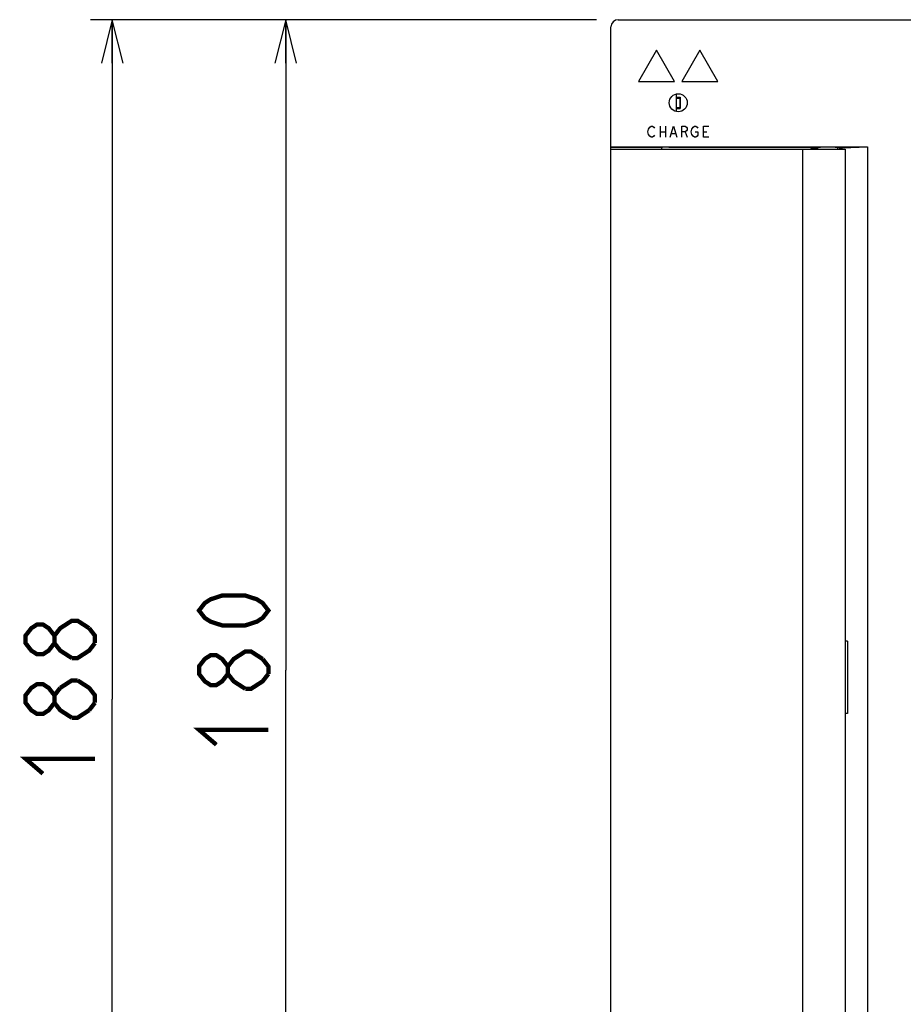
# Model space of a CAD drawing. Extents: x 90 to 1223, y 50 to 821.
# Tile 18 of 35: x 609 to 731, y 499 to 635. Entities that reach past the tile are written whole.
import ezdxf

# ---------------------------------------------------------------- set-up
doc = ezdxf.new("R2010")
doc.units = 0
doc.header["$LTSCALE"] = 69.3
doc.layers.get('0').update_dxf_attribs({"linetype": 'CONTINUOUS'})
for name, color, linetype in [('ALL_AXIS', 7, 'CONTINUOUS'), ('ALL_CURVE', 7, 'CONTINUOUS'), ('ALL_FEATURES', 7, 'CONTINUOUS')]:
    doc.layers.add(name, color=color, linetype=linetype)
doc.dimstyles.get("Standard").update_dxf_attribs({"dimtxt": 2.5, "dimasz": 2.5, "dimexe": 1.25, "dimexo": 0.625, "dimtad": 1, "dimcen": 2.5, "dimazin": 3, "dimtfac": 1, "dimtmove": 0, "dimatfit": 3})

# ---------------------------------------------------------------- blocks, each defined once
blk = doc.blocks.new('_OPEN')
at = {"color": 0, "linetype": 'BYBLOCK'}
for p, q in [((0, 0), (-1, 0.25)), ((-1, -0.25), (0, 0)), ((-1, 0), (0, 0))]:
    blk.add_line(p, q, dxfattribs=at)
blk = doc.blocks.new('*D0')
at = {"color": 2, "linetype": 'CONTINUOUS'}
for p, q in [((688.75, 635.25), (642.75, 635.25)), ((645.75, 635.25), (645.75, 545.25)), ((645.75, 455.25), (645.75, 545.25)), ((688.75, 455.25), (642.75, 455.25))]:
    blk.add_line(p, q, dxfattribs=at)
at = {"color": 2, "linetype": 'CONTINUOUS', "xscale": 6, "yscale": 6, "zscale": 6}
for p, rotation in [((645.75, 635.25), 90), ((645.75, 455.25), 270)]:
    blk.add_blockref('_OPEN', p, dxfattribs=dict(at, rotation=rotation))
blk = doc.blocks.new('*D1')
at = {"color": 2, "linetype": 'CONTINUOUS'}
for p, q in [((688.75, 635.25), (618.75, 635.25)), ((621.75, 635.25), (621.75, 541.25)), ((621.75, 447.25), (621.75, 541.25)), ((695.25, 447.25), (618.75, 447.25))]:
    blk.add_line(p, q, dxfattribs=at)
at = {"color": 2, "linetype": 'CONTINUOUS', "xscale": 6, "yscale": 6, "zscale": 6}
for p, rotation in [((621.75, 635.25), 90), ((621.75, 447.25), 270)]:
    blk.add_blockref('_OPEN', p, dxfattribs=dict(at, rotation=rotation))

msp = doc.modelspace()

# ---------------------------------------------------------------- linework, layer by layer
at = {"color": 7, "linetype": 'CONTINUOUS'}
for p, q in [((699.75, 624.961), (699.75, 622.539)), ((699.75, 624.55), (700.3, 624.55)), ((699.775, 624.4), (699.775, 623.1)), ((699.775, 624.4), (700.275, 624.4)), ((700.275, 624.4), (700.275, 623.1)), ((700.3, 624.55), (700.3, 622.95)), ((699.75, 622.95), (700.3, 622.95)), ((699.775, 623.1), (700.275, 623.1))]:
    msp.add_line(p, q, dxfattribs=at)
at = {"color": 2, "linetype": 'CONTINUOUS', "const_width": 0.6}
for points in [[(643.35, 553.506), (642.55, 552.474), (641.75, 551.958), (640.15, 551.442), (636.95, 551.442), (635.35, 551.958), (634.55, 552.474), (633.75, 553.506), (634.55, 554.538), (635.35, 555.054), (636.95, 555.57), (640.15, 555.57), (641.75, 555.054), (642.55, 554.538), (643.35, 553.506)], [(613.75, 548.99), (612.95, 547.958), (612.15, 547.442), (611.35, 547.442), (610.55, 547.958), (609.75, 548.99), (609.75, 550.022), (610.55, 551.054), (611.35, 551.57), (612.15, 551.57), (612.95, 551.054), (613.75, 550.022)], [(616.15, 546.926), (614.55, 547.958), (613.75, 548.99), (613.75, 550.022), (614.55, 551.054), (615.35, 551.57), (616.15, 552.086), (616.95, 552.086), (618.55, 551.054)], [(618.55, 551.054), (619.35, 550.022), (619.35, 548.99)], [(619.35, 548.99), (618.55, 547.958), (617.75, 547.442), (616.95, 546.926), (616.15, 546.926)], [(640.15, 542.67), (638.55, 543.702), (637.75, 544.734), (637.75, 545.766), (638.55, 546.798), (639.35, 547.314), (640.15, 547.83), (640.95, 547.83), (642.55, 546.798)], [(637.75, 544.734), (636.95, 543.702), (636.15, 543.186), (635.35, 543.186), (634.55, 543.702), (633.75, 544.734), (633.75, 545.766), (634.55, 546.798), (635.35, 547.314), (636.15, 547.314), (636.95, 546.798), (637.75, 545.766)], [(642.55, 546.798), (643.35, 545.766), (643.35, 544.734)], [(643.35, 544.734), (642.55, 543.702), (641.75, 543.186), (640.95, 542.67), (640.15, 542.67)], [(613.75, 540.734), (612.95, 539.702), (612.15, 539.186), (611.35, 539.186), (610.55, 539.702), (609.75, 540.734), (609.75, 541.766), (610.55, 542.798), (611.35, 543.314), (612.15, 543.314), (612.95, 542.798), (613.75, 541.766)], [(614.55, 542.798), (616.15, 543.83), (616.95, 543.83)], [(616.95, 543.83), (618.55, 542.798), (619.35, 541.766), (619.35, 540.734)], [(616.15, 538.67), (614.55, 539.702), (613.75, 540.734), (613.75, 541.766), (614.55, 542.798)], [(619.35, 540.734), (618.55, 539.702)], [(618.55, 539.702), (616.95, 538.67), (616.15, 538.67)], [(636.15, 534.93), (633.75, 536.994), (643.35, 536.994)], [(612.15, 530.93), (609.75, 532.994), (619.35, 532.994)]]:
    msp.add_lwpolyline(points, dxfattribs=at)
at = {"layer": 'ALL_AXIS', "color": 7, "linetype": 'CONTINUOUS'}
for p, q in [((697.75, 617.567), (697.75, 617.35)), ((719.35, 617.35), (719.35, 617.553)), ((722.15, 617.35), (722.15, 617.553)), ((723.15, 617.35), (723.15, 549.25)), ((723.15, 539.25), (723.15, 471.15))]:
    msp.add_line(p, q, dxfattribs=at)
at = {"layer": 'ALL_CURVE', "color": 4, "linetype": 'CONTINUOUS'}
for p, q in [((697.05, 631.05), (694.55, 626.72)), ((699.55, 626.72), (697.05, 631.05)), ((703.05, 631.05), (700.55, 626.72)), ((705.55, 626.72), (703.05, 631.05)), ((694.55, 626.72), (699.55, 626.72)), ((700.55, 626.72), (705.55, 626.72)), ((695.85, 619.75), (695.944, 620.125)), ((695.944, 620.125), (696.131, 620.375)), ((696.131, 620.375), (696.319, 620.5)), ((696.319, 620.5), (696.506, 620.5)), ((696.506, 620.5), (696.694, 620.375)), ((696.694, 620.375), (696.788, 620.25)), ((697.538, 620.5), (697.538, 619)), ((698.288, 620.5), (698.288, 619)), ((698.944, 619), (699.413, 620.5)), ((699.413, 620.5), (699.881, 619)), ((700.538, 619), (700.538, 620.5)), ((700.538, 620.5), (701.006, 620.5)), ((701.006, 620.5), (701.194, 620.375)), ((701.194, 619.875), (701.006, 619.75)), ((701.194, 620.375), (701.288, 620.25)), ((701.288, 620), (701.194, 619.875)), ((701.288, 620.25), (701.288, 620)), ((701.85, 619.75), (701.944, 620.125)), ((701.944, 620.125), (702.131, 620.375)), ((702.131, 620.375), (702.319, 620.5)), ((702.319, 620.5), (702.506, 620.5)), ((702.506, 620.5), (702.694, 620.375)), ((702.694, 620.375), (702.788, 620.25)), ((703.538, 619), (703.538, 620.5)), ((703.538, 620.5), (704.288, 620.5)), ((695.944, 619.375), (695.85, 619.75)), ((696.131, 619.125), (695.944, 619.375)), ((696.319, 619), (696.131, 619.125)), ((696.506, 619), (696.319, 619)), ((696.694, 619.125), (696.506, 619)), ((696.788, 619.25), (696.694, 619.125)), ((697.538, 619.75), (698.288, 619.75)), ((699.131, 619.5), (699.694, 619.5)), ((701.006, 619.75), (700.538, 619.75)), ((701.006, 619.75), (701.288, 619)), ((701.944, 619.375), (701.85, 619.75)), ((702.131, 619.125), (701.944, 619.375)), ((702.319, 619), (702.131, 619.125)), ((702.506, 619), (702.319, 619)), ((702.413, 619.75), (702.788, 619.75)), ((702.694, 619.125), (702.506, 619)), ((702.788, 619.25), (702.694, 619.125)), ((702.788, 619.75), (702.788, 619.25)), ((703.538, 619.75), (704.006, 619.75)), ((704.288, 619), (703.538, 619))]:
    msp.add_line(p, q, dxfattribs=at)
at = {"layer": 'ALL_FEATURES', "color": 7, "linetype": 'CONTINUOUS'}
for p, q in [((691.75, 635.25), (789.75, 635.25)), ((690.75, 456.25), (690.75, 634.25)), ((699.75, 624.961), (699.75, 622.539)), ((690.75, 617.672), (726.253, 617.672)), ((697.75, 617.567), (690.75, 617.576)), ((690.75, 617.35), (723.15, 617.35)), ((697.784, 617.577), (697.75, 617.567)), ((698.75, 617.602), (717.909, 617.602)), ((717.25, 617.35), (717.25, 471.15)), ((718.457, 617.489), (718.409, 617.585)), ((718.457, 617.489), (718.457, 617.35)), ((719.252, 617.553), (719.131, 617.472)), ((719.131, 617.472), (719.131, 617.35)), ((722.248, 617.553), (722.181, 617.566)), ((722.353, 617.483), (722.248, 617.553)), ((722.353, 617.483), (722.353, 617.35)), ((722.798, 617.5), (726.253, 617.672)), ((726.253, 617.672), (726.253, 470.828)), ((723.15, 549.25), (723.15, 539.25)), ((723.45, 549.25), (723.15, 549.25)), ((723.45, 549.25), (723.45, 539.25)), ((723.45, 539.25), (723.15, 539.25))]:
    msp.add_line(p, q, dxfattribs=at)
for points in [[(698.75, 617.602), (698.491, 617.601), (698.25, 617.598), (698.043, 617.592), (697.884, 617.585), (697.784, 617.577)], [(717.909, 617.602), (718.061, 617.602), (718.2, 617.599), (718.31, 617.595), (718.382, 617.591), (718.409, 617.585)], [(718.457, 617.489), (718.662, 617.483), (718.888, 617.477), (719.131, 617.472)], [(719.478, 617.578), (719.319, 617.566), (719.252, 617.553)], [(722.181, 617.566), (722.022, 617.578), (721.782, 617.588), (721.477, 617.596), (721.125, 617.601), (720.75, 617.602), (720.375, 617.601), (720.023, 617.596), (719.718, 617.588), (719.478, 617.578)], [(722.353, 617.483), (722.515, 617.488), (722.664, 617.494), (722.798, 617.5)]]:
    msp.add_lwpolyline(points, dxfattribs=at)
msp.add_circle((700.05, 623.75), 1.25, dxfattribs=at)
msp.add_arc((691.75, 634.25), 1, 90, 180, dxfattribs=at)

# ---------------------------------------------------------------- dimensions: what is measured, and where the dimension line sits
at = {"color": 2, "linetype": 'CONTINUOUS'}
for base, p2, picture, middle in [((621.75, 447.25), (695.25, 447.25), '*D1', (619.35, 528.866)), ((645.75, 455.25), (688.75, 455.25), '*D0', (643.35, 532.866))]:
    dim = msp.add_linear_dim(base=base, p1=(688.75, 635.25), p2=p2, angle=270, dimstyle='Standard', dxfattribs=at)
    dim.commit()
    dim.dimension.update_dxf_attribs({"geometry": picture, "text_midpoint": middle, "dimtype": 128})

doc.saveas('drawing.dxf')
